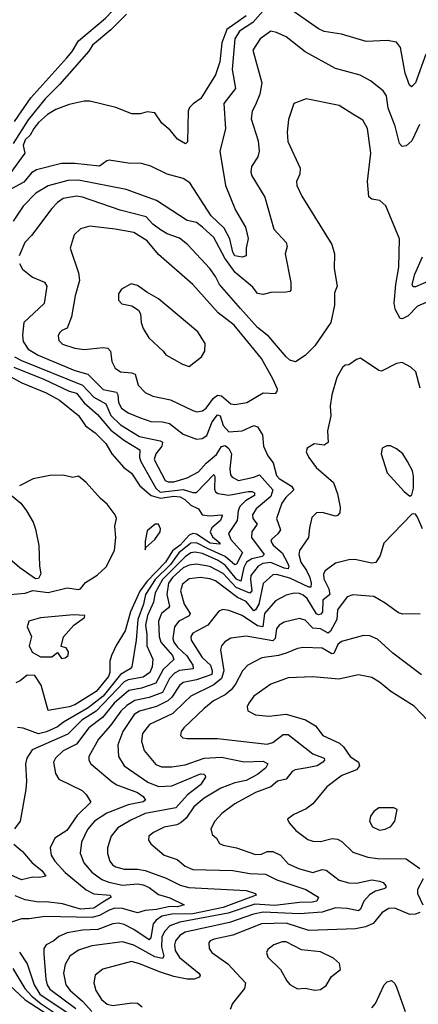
# Model space of a CAD drawing. Extents: x 1246169 to 1426871, y 660025 to 763458.
# Tile 59 of 256: x 1283246 to 1285339, y 687222 to 692396. Entities that reach past the tile are written whole.
import ezdxf

# ---------------------------------------------------------------- set-up
doc = ezdxf.new("R2010")
doc.units = 0

msp = doc.modelspace()

# ---------------------------------------------------------------- linework, layer by layer
at = {"layer": '0CON20XD'}
for points in [[(1283218.2, 691861.8), (1283305.2, 691985), (1283494, 692196), (1283521.4, 692228.6), (1283554.6, 692285.4), (1283696.8, 692403.2), (1283798.1, 692511.9), (1283815.8, 692544.2), (1283819.3, 692585), (1283765, 692642.9), (1283715, 692648.5), (1283689.3, 692669.3), (1283645, 692685.3), (1283588.7, 692728.7), (1283555, 692744.7), (1283538.5, 692741.5), (1283455, 692685.3), (1283435, 692684.7), (1283395, 692697.2), (1283301.8, 692795), (1283285, 692826), (1283270, 692890), (1283235, 692922)], [(1284435, 692415.9), (1284333, 692345), (1284307.2, 692275), (1284296.9, 692175), (1284274.2, 692105.8), (1284197.4, 691982.6), (1284156.1, 691953.9), (1284138.2, 691935), (1284130.3, 691915), (1284126.7, 691753.3), (1284116, 691744), (1284075, 691767.3), (1284035.5, 691815.5), (1283992.9, 691852.9), (1283955, 691906.9), (1283915, 691911.4), (1283878.3, 691901.7), (1283835, 691901.4), (1283750, 691935), (1283615, 691967.5), (1283585, 691967.1), (1283505, 691949.6), (1283435, 691923.3), (1283392.3, 691897.7), (1283345, 691856.2), (1283319.4, 691825), (1283301.3, 691788.7), (1283274.7, 691765), (1283263.9, 691735), (1283273.8, 691695), (1283195, 691586.1)], [(1284525, 692443.1), (1284469.5, 692380.5), (1284400.5, 692335), (1284375.2, 692295), (1284360.9, 692135), (1284378.4, 692035), (1284318.4, 691955), (1284326.9, 691823.1), (1284296.9, 691705), (1284325.9, 691525), (1284379.6, 691395), (1284430.8, 691305), (1284446.1, 691246.1), (1284434.3, 691195), (1284435.6, 691155), (1284415, 691147.5), (1284375, 691154.4), (1284365, 691173.8), (1284350, 691245), (1284320.3, 691300.3), (1284251.3, 691365), (1284139.4, 691539.4), (1284105, 691562.1), (1284021.2, 691585), (1283935, 691625.7), (1283885, 691640), (1283815, 691642.5), (1283715, 691657.1), (1283703.3, 691655), (1283665, 691627.1), (1283535, 691641), (1283465, 691640.8), (1283333.6, 691606.4), (1283308.5, 691591.5), (1283267.6, 691542.4), (1283198.8, 691505)], [(1283807.5, 692425), (1283725, 692343.5), (1283628.1, 692261.9), (1283608.8, 692231.2), (1283454.7, 692055), (1283380.1, 691979.9), (1283289.6, 691870.4), (1283211, 691745)], [(1285379.3, 692215), (1285325.2, 692065), (1285303.5, 692043.5), (1285292.2, 692052.2), (1285270, 692115), (1285245, 692250), (1285225, 692277.8), (1285175, 692286.4), (1285065, 692282.1), (1284935, 692319.6), (1284844.6, 692334.6), (1284815, 692348.1), (1284669, 692449)], [(1285345.3, 691845), (1285305, 691759.4), (1285275, 691733.3), (1285255, 691730), (1285240.4, 691745), (1285217, 691837), (1285180.9, 691930.9), (1285171.3, 691995), (1285155, 692022.9), (1285088, 692075), (1285033.8, 692105), (1284905, 692140), (1284745, 692227.5), (1284645, 692305.6), (1284595, 692329.4), (1284565, 692335.6), (1284508.1, 692295), (1284470.8, 692235), (1284516.9, 692065), (1284507.8, 692005), (1284485, 691949.4), (1284466.2, 691915), (1284462.3, 691875), (1284498.5, 691758.5), (1284504, 691705), (1284497.3, 691675), (1284463.3, 691625), (1284459.5, 691595), (1284465.6, 691575), (1284533.7, 691463.7), (1284580.6, 691295), (1284645.6, 691225), (1284650.6, 691205), (1284640.8, 691165), (1284669.2, 691015), (1284670, 690975), (1284665, 690967.5), (1284645.9, 690964.1), (1284565, 690962.5), (1284525, 690951.5), (1284495, 690956.5), (1284470.5, 690990.5), (1284376.8, 691066.8), (1284323.3, 691143.3), (1284265, 691250.9), (1284206.6, 691306.6), (1284175, 691330), (1284125, 691341.5), (1283965, 691446.6), (1283805, 691502.9), (1283555, 691553.5), (1283499.3, 691550.7), (1283395, 691522.7), (1283330.9, 691485), (1283265, 691415.5), (1283212.1, 691337.9)], [(1285379.5, 690910.5), (1285335, 690890.8), (1285285, 690840.4), (1285253.6, 690823.6), (1285243.8, 690825), (1285218.1, 690875), (1285213.2, 690906.8), (1285220.5, 691005), (1285236.2, 691095), (1285240, 691245), (1285167.9, 691417.9), (1285136.7, 691445), (1285095, 691452.5), (1285080, 691465), (1285072, 691545), (1285090, 691695), (1285071.5, 691825), (1285048.5, 691868.5), (1284995, 691900), (1284923.3, 691945), (1284750.3, 691979.7), (1284685, 691956), (1284657.9, 691872.1), (1284650, 691805), (1284654.5, 691755), (1284718.5, 691615), (1284716.9, 691585), (1284699.2, 691545), (1284700.8, 691525), (1284728, 691468), (1284885.6, 691215), (1284898.6, 691165), (1284897.7, 691087.7), (1284913.3, 690995), (1284898.8, 690961.2), (1284898.8, 690895), (1284880, 690805), (1284795, 690682), (1284745, 690632), (1284695, 690597.5), (1284665, 690607.5), (1284645, 690624.4), (1284555, 690731.5), (1284495, 690778.9), (1284405, 690877.9), (1284294.6, 691004.6), (1284275, 691046.8), (1284245, 691088.9), (1284127.1, 691215), (1284085, 691248.4), (1284020, 691270), (1283985, 691292), (1283945, 691321.1), (1283909.3, 691359.3), (1283774.4, 691394.4), (1283575, 691463.2), (1283545, 691468.6), (1283475, 691457.1), (1283444.4, 691435.6), (1283415, 691403.6), (1283308.5, 691261.5), (1283272.7, 691225), (1283243.8, 691155)], [(1284175.4, 690335.4), (1284205, 690341.2), (1284225, 690354.6), (1284263.2, 690406.8), (1284285, 690423.8), (1284305, 690418.8), (1284355, 690377.5), (1284375, 690373.8), (1284438.8, 690385), (1284525, 690435.7), (1284588.6, 690431.4), (1284598.1, 690441.9), (1284598.9, 690455), (1284575, 690508.6), (1284515, 690615.4), (1284371.4, 690791.4), (1284288.8, 690855), (1284155.2, 691005.2), (1283975, 691162.5), (1283915, 691234.5), (1283845, 691276.9), (1283747.5, 691295), (1283615, 691311.4), (1283565, 691297.5), (1283531.9, 691265), (1283510.8, 691195), (1283555.3, 691065.3), (1283560, 691025), (1283536.8, 690945), (1283517.5, 690835), (1283495.7, 690775), (1283466.8, 690763.2), (1283455, 690750), (1283448, 690735), (1283450.9, 690710.9), (1283471.5, 690691.5), (1283535, 690669.5), (1283585, 690663.1), (1283685, 690673.7), (1283709.3, 690669.3), (1283722.8, 690655), (1283730.3, 690600.3), (1283746.9, 690565), (1283776, 690546), (1283835, 690540), (1283852.8, 690532.8), (1283868.5, 690475), (1283905, 690436.9), (1283945, 690418.5), (1284037.6, 690397.6), (1284155, 690342.2), (1284175.4, 690335.4)], [(1283244.5, 691115), (1283261.1, 691085), (1283313.1, 691043.1), (1283375.9, 691015.9), (1283388.9, 690995), (1283374.1, 690905), (1283268.2, 690805), (1283261.1, 690738.9), (1283264.7, 690705), (1283291.3, 690665), (1283342.4, 690632.4), (1283535, 690553.4), (1283603.9, 690533.9), (1283683.5, 690453.5), (1283755, 690438.2), (1283761.9, 690425), (1283765.2, 690385), (1283781.4, 690355), (1283815, 690330.3), (1283875.8, 690305.8), (1283935, 690284.1), (1283995, 690283.3), (1284033.3, 690273.3), (1284105, 690218.4), (1284175, 690191.8), (1284204.1, 690195.9), (1284229.3, 690210.7), (1284257.4, 690282.6), (1284285, 690318.9), (1284299.2, 690315), (1284315, 690263.3), (1284345, 690230.3), (1284415, 690236.1), (1284475, 690263.6), (1284495, 690255.7), (1284521.5, 690215), (1284525.7, 690155), (1284549.2, 690105), (1284577.5, 690067.5), (1284595, 690000.5), (1284608.5, 689985), (1284673.2, 689945), (1284686.2, 689925), (1284643.4, 689885), (1284622.1, 689855), (1284593.9, 689775), (1284615.3, 689715), (1284601.8, 689695), (1284567.5, 689665), (1284564.7, 689655), (1284576.1, 689635), (1284624.2, 689594.2), (1284651.4, 689541.4), (1284658.9, 689525), (1284655, 689511.1), (1284635, 689513.3), (1284565, 689544), (1284522.4, 689537.6), (1284498.7, 689525), (1284460.3, 689475), (1284457.2, 689455), (1284465.8, 689395), (1284455, 689382), (1284383, 689413), (1284315, 689485.4), (1284245, 689522.9), (1284175, 689535.2), (1284135, 689530.4), (1284105, 689515.3), (1284048.2, 689465), (1284027.7, 689435), (1284018.3, 689375), (1284032.8, 689315), (1284028.2, 689305), (1283990.2, 689275), (1283974.1, 689235), (1283979, 689155), (1283987.5, 689125), (1284047.6, 689055), (1284055.5, 689034.5), (1283999, 688981), (1283960.2, 688909.8), (1283885.8, 688884.2), (1283819, 688871), (1283742.1, 688805), (1283680.7, 688729.3), (1283608.3, 688675), (1283545, 688589.5), (1283475, 688554.1), (1283433.6, 688515), (1283423.8, 688495), (1283433.3, 688435), (1283451.4, 688405), (1283574.3, 688345), (1283594.3, 688325), (1283618.8, 688285), (1283547.5, 688215), (1283493.2, 688135), (1283430, 688095), (1283405.4, 688045), (1283411.8, 688005), (1283430, 687975), (1283483.9, 687915), (1283595, 687823.1), (1283635, 687802.3), (1283720.8, 687795), (1283725.5, 687785), (1283681.7, 687758.3), (1283635, 687728), (1283565, 687722), (1283470.6, 687750.6), (1283385, 687760.8), (1283345, 687758.9), (1283275, 687771.2), (1283223, 687793)], [(1285405, 691026.8), (1285325, 690991.6), (1285312.1, 690992.1), (1285307.2, 691005), (1285321.7, 691058.3), (1285360.6, 691149.4)], [(1284135, 690574), (1284200, 690625), (1284218, 690655), (1284219.2, 690695), (1284181.4, 690755), (1283975, 690930), (1283913.4, 690963.4), (1283865, 690998.8), (1283831.7, 691008.3), (1283780.5, 690979.5), (1283764, 690955), (1283765, 690922.5), (1283782.3, 690902.3), (1283835, 690892.5), (1283869.1, 690869.1), (1283879.7, 690849.7), (1283884.3, 690805), (1283895, 690772.5), (1283924, 690725), (1284000, 690655), (1284014, 690635), (1284100, 690585), (1284135, 690574)], [(1283062.1, 690592.1), (1283257.9, 690487.9), (1283384.3, 690435), (1283455, 690396), (1283555, 690315.5), (1283592, 690262), (1283643.1, 690225), (1283698.5, 690168.5), (1283730, 690115), (1283792.6, 690042.6), (1283833.2, 690013.2), (1283877.1, 689947.1), (1283935.8, 689895.8), (1283985, 689881.8), (1284055, 689893.1), (1284088, 689888), (1284113.9, 689873.9), (1284145, 689844.2), (1284184.5, 689825), (1284203.9, 689793.9), (1284245, 689788.6), (1284305, 689794), (1284309.5, 689789.5), (1284300.4, 689765), (1284255.3, 689725), (1284246.3, 689705), (1284259.2, 689679.2), (1284297.9, 689645), (1284295, 689639.2), (1284246.2, 689645), (1284175, 689692.6), (1284155, 689695.7), (1284135, 689686.7), (1284087.9, 689635), (1284049, 689605), (1284011.9, 689545), (1283914.6, 689445.4), (1283877.6, 689392.4), (1283827.4, 689285), (1283800.3, 689185), (1283752.1, 689107.9), (1283728.5, 689055), (1283720, 689025), (1283718.9, 688965), (1283713, 688945), (1283647.5, 688865), (1283535, 688795.9), (1283505, 688784.7), (1283396.2, 688766.2), (1283359.5, 688899.5), (1283325, 688950), (1283285, 688952.5), (1283248.3, 688921.7), (1283225, 688911.2)], [(1285349.3, 690459.3), (1285325.4, 690545.4), (1285299.8, 690569.8), (1285255, 690594.2), (1285225, 690590), (1285145, 690548.8), (1285131.7, 690551.7), (1285035, 690616.9), (1285015, 690610.4), (1284975, 690582.5), (1284955, 690580.8), (1284940.9, 690569.1), (1284910.9, 690515), (1284884.6, 690425), (1284876.5, 690365), (1284879.5, 690315), (1284862.5, 690235), (1284865.8, 690174.2), (1284845, 690160), (1284793.1, 690166.9), (1284755.8, 690144.2), (1284750, 690125), (1284763.5, 690095), (1284803.2, 690043.2), (1284894.6, 689964.6), (1284915.5, 689904.5), (1284929.1, 689835), (1284927.8, 689805), (1284915, 689790), (1284905, 689787.8), (1284835, 689807.1), (1284805, 689804.2), (1284780.2, 689779.8), (1284768.2, 689725), (1284762.3, 689675), (1284715, 689607.1), (1284711.1, 689585), (1284722.5, 689545), (1284752.2, 689502.2), (1284769.2, 689465), (1284777, 689435), (1284775.2, 689414.8), (1284765, 689413.5), (1284665, 689461.5), (1284595, 689480.2), (1284575, 689479.4), (1284525, 689433.5), (1284502, 689325), (1284485, 689295.2), (1284475, 689289.5), (1284435, 689338), (1284390.5, 689360.5), (1284275, 689446.9), (1284245, 689458.3), (1284195, 689465.5), (1284135, 689457.3), (1284101, 689429), (1284089.5, 689395), (1284110, 689325), (1284141.6, 689275), (1284136.2, 689263.8), (1284080.8, 689235), (1284059.3, 689205), (1284050, 689145), (1284056.2, 689125), (1284075, 689099.6), (1284122.9, 689052.9), (1284155.2, 689005), (1284157.3, 688985), (1284085, 688976), (1284058.3, 688961.7), (1284033.2, 688935), (1283995, 688859.8), (1283925, 688834.5), (1283851.2, 688818.8), (1283807.8, 688792.2), (1283777.6, 688762.4), (1283722.6, 688687.4), (1283658.9, 688615), (1283609.3, 688525), (1283609.2, 688505), (1283619.5, 688485), (1283731.1, 688391.1), (1283755.9, 688375.9), (1283865, 688334.7), (1283894.5, 688315), (1283907.1, 688295), (1283894.1, 688285.9), (1283815, 688270.2), (1283704.2, 688225.8), (1283639.1, 688185), (1283601.2, 688141.2), (1283570.7, 688075), (1283563, 688017), (1283583.4, 687965), (1283625, 687916.4), (1283677.6, 687877.6), (1283713.4, 687863.4), (1283785, 687849), (1283865, 687855.5), (1283895, 687850.4), (1283925, 687836.2), (1283975, 687799.7), (1284035, 687781.4), (1284110, 687745), (1284075, 687733.8), (1284035, 687736.3), (1283965, 687719.9), (1283904.5, 687715.5), (1283865, 687703.1), (1283785.4, 687725.4), (1283745, 687726.7), (1283715, 687717.7), (1283665, 687688.3), (1283625, 687677.7), (1283377.1, 687682.9), (1283295, 687670.8), (1283255, 687671.1), (1283197.6, 687652.4)], [(1283218.9, 690625), (1283255, 690605.2), (1283575, 690475.8), (1283635, 690413), (1283698, 690378), (1283725, 690316.2), (1283775, 690267.9), (1283875, 690206.3), (1283982.8, 690182.8), (1283995, 690175.5), (1283991.8, 690155), (1283961.6, 690115), (1283952, 690085), (1284010, 689975), (1284025, 689968), (1284055, 689967.5), (1284125, 689989.2), (1284185, 690019.3), (1284225.1, 690064.9), (1284279.5, 690110.5), (1284305.9, 690154.1), (1284325, 690157.8), (1284345, 690143.3), (1284358.9, 690115), (1284349.3, 690035), (1284353.1, 690005), (1284361.6, 689991.6), (1284395, 689975.3), (1284475, 689991.9), (1284505, 690003.9), (1284574.8, 689924.8), (1284565, 689891.1), (1284487.3, 689825), (1284467.7, 689795), (1284470.6, 689775), (1284492.5, 689745), (1284464.7, 689705), (1284463.6, 689675), (1284530.2, 689585), (1284520, 689575), (1284465, 689562.2), (1284436.3, 689545), (1284422.4, 689517.6), (1284407.7, 689445), (1284385, 689456.8), (1284325, 689529.5), (1284288.4, 689555), (1284205, 689591.2), (1284165, 689597.8), (1284144.8, 689595), (1284115, 689573.8), (1283995.1, 689455), (1283956.8, 689385), (1283948.5, 689335), (1283917.1, 689265), (1283907, 689215), (1283914.3, 689165), (1283913, 689105), (1283945.9, 689035), (1283941.7, 688995), (1283929.2, 688965), (1283895, 688940.4), (1283815, 688927.2), (1283795, 688917), (1283648, 688762), (1283572.3, 688715), (1283499.1, 688640.9), (1283310.7, 688559.3), (1283284, 688515), (1283276, 688485), (1283282.3, 688395), (1283278.5, 688351.5), (1283248.8, 688185), (1283219.2, 688145)], [(1283215, 690570.9), (1283375.7, 690505.7), (1283505, 690444.2), (1283545, 690433), (1283585, 690382.3), (1283655, 690320.8), (1283725, 690239.5), (1283797.1, 690185), (1283876.6, 690135), (1283875.5, 690095), (1283882, 690075), (1283960, 689935), (1283983.2, 689913.2), (1284105, 689927), (1284155, 689910.7), (1284175, 689911.6), (1284265, 690005.4), (1284270.4, 689995), (1284269.5, 689929.5), (1284274.8, 689914.8), (1284285.8, 689905.8), (1284345, 689897.9), (1284445, 689917), (1284466.3, 689916.3), (1284479.2, 689909.2), (1284478.8, 689895), (1284432.4, 689867.6), (1284402.5, 689837.5), (1284393, 689815), (1284387.3, 689765), (1284343.2, 689696.8), (1284354, 689665), (1284416.7, 689596.7), (1284385, 689534.7), (1284375, 689530.8), (1284325.5, 689575.4), (1284235, 689615.5)], [(1285295, 689892.5), (1285305, 689900), (1285314.2, 689935), (1285313.4, 689996.6), (1285307.9, 690025), (1285282.2, 690075), (1285257.5, 690115), (1285225, 690141.2), (1285193.6, 690156.4), (1285173.6, 690156.4), (1285150, 690145), (1285143.8, 690115), (1285176, 690015), (1285265, 689916.2), (1285295, 689892.5)], [(1283194.2, 689375.8), (1283275, 689382.9), (1283315, 689396.7), (1283395, 689386.2), (1283495, 689411.2), (1283555, 689402.5), (1283566, 689405), (1283590.9, 689439.1), (1283653, 689477), (1283699.4, 689520.6), (1283743, 689607), (1283750, 689675), (1283745.8, 689735), (1283753.8, 689775), (1283746.7, 689795), (1283705, 689850.8), (1283670.2, 689880.2), (1283595, 689964), (1283555, 689996.7), (1283525, 689990), (1283475, 690002.5), (1283405, 690000), (1283315.9, 689984.1), (1283245, 689946.2)], [(1283202.5, 689895), (1283252.5, 689855), (1283282.5, 689815), (1283317.5, 689755), (1283329.3, 689719.3), (1283347, 689633), (1283350, 689525), (1283356.7, 689485), (1283345, 689460), (1283328.3, 689458.3), (1283247.5, 689515), (1283193, 689563)], [(1285361.4, 689721.4), (1285335, 689782.5), (1285325, 689797.5), (1285315, 689800), (1285305, 689797.5), (1285158.8, 689645), (1285139.1, 689580.9), (1285115.5, 689544.5), (1285095, 689540.9), (1285005, 689560), (1284975, 689558.1), (1284905, 689540), (1284850.4, 689499.6), (1284840.8, 689485), (1284842.3, 689457.7), (1284868.8, 689405), (1284874.3, 689375.7), (1284837.1, 689345), (1284836.1, 689285), (1284828.1, 689271.9), (1284815, 689269.2), (1284805, 689274.2), (1284755, 689354.8), (1284735, 689372.3), (1284715, 689380.2), (1284688.1, 689381.9), (1284645, 689371.6), (1284588.4, 689341.6), (1284531.7, 689275), (1284521.9, 689205), (1284495, 689211.5), (1284415, 689265.2), (1284345, 689291.2), (1284313.2, 689296.8), (1284291.7, 689288.3), (1284233.8, 689215), (1284155, 689171.5), (1284144.6, 689155), (1284146.2, 689135), (1284203.8, 689045), (1284247.4, 689005), (1284256.9, 688975), (1284254.5, 688955.5), (1284175, 688927.1), (1284105, 688914), (1284085, 688898.1), (1284044.1, 688835.9), (1284023.9, 688816.1), (1283963.5, 688786.5), (1283875, 688763.3), (1283846.8, 688745), (1283788.2, 688655), (1283760.9, 688585), (1283765.5, 688524.5), (1283794.8, 688474.8), (1283919.1, 688389.1), (1283975, 688366.7), (1284045, 688369.8), (1284195, 688432.5), (1284212.1, 688432.1), (1284220.5, 688425), (1284222.5, 688415), (1284195.3, 688375), (1284126.6, 688323.4), (1284065, 688253.7), (1283905.5, 688224.5), (1283829.6, 688190.4), (1283761.2, 688148.8), (1283725.5, 688105), (1283706.2, 688045), (1283706.8, 688015), (1283719.3, 687975), (1283733.8, 687955), (1283750, 687945), (1283795, 687931.5), (1283865, 687932.6), (1283904.5, 687924.5), (1284015, 687885.8), (1284088.1, 687848.1), (1284133.4, 687836.6), (1284435, 687820.2), (1284484.2, 687805), (1284487.5, 687795), (1284315, 687730.1), (1284155, 687698), (1284044.5, 687695.5), (1283993.2, 687685), (1283962.4, 687665), (1283946.1, 687645), (1283935, 687572.5), (1283925, 687560.4), (1283845, 687616), (1283795, 687641.3), (1283765, 687648.3), (1283735, 687644.8), (1283656, 687615), (1283575, 687611), (1283495, 687597.4), (1283451.8, 687578.3), (1283424.7, 687555.3), (1283384.4, 687535), (1283373.1, 687515), (1283373.1, 687485), (1283382.4, 687355), (1283390.7, 687325), (1283405, 687302.6), (1283540.4, 687200.4)], [(1283905, 689610), (1283908.3, 689621.7), (1283955, 689664), (1283983.8, 689705), (1283985, 689720), (1283975, 689745.7), (1283957.5, 689745), (1283915, 689710), (1283904, 689655), (1283905, 689610)], [(1284235, 689615.5), (1284175, 689646.3), (1284145, 689644.9), (1284082.4, 689595), (1284037, 689533), (1283957.3, 689455), (1283907.3, 689375), (1283896.6, 689325), (1283865.9, 689245), (1283857.4, 689135), (1283834.3, 688995.7), (1283825.5, 688984.5), (1283774.5, 688955.5), (1283685, 688842), (1283605, 688779.5), (1283476.1, 688703.9), (1283445, 688679.8), (1283386.9, 688653.1), (1283344.1, 688644.1), (1283265, 688673.3), (1283235, 688676.3)], [(1285348.3, 689271.7), (1285316.1, 689273.9), (1285257.7, 689272.3), (1285235, 689278.5), (1285165, 689330.5), (1285105, 689365.5), (1284995, 689374.5), (1284965, 689363.1), (1284914.7, 689295), (1284911.2, 689245), (1284877.3, 689182.7), (1284865, 689173), (1284825, 689195.5), (1284785, 689199.1), (1284745, 689240.4), (1284715, 689249.2), (1284635, 689230.7), (1284608.2, 689215), (1284593.8, 689195), (1284588.3, 689145), (1284575, 689132.1), (1284435, 689155.8), (1284354.7, 689145.3), (1284323.5, 689126.5), (1284306.5, 689105), (1284299.6, 689085), (1284318.6, 688975), (1284306.5, 688933.5), (1284265, 688900.8), (1284145, 688840.8), (1284110.6, 688809.4), (1284050.3, 688749.7), (1283928, 688692), (1283890, 688645), (1283885.3, 688605), (1283899.6, 688555), (1283961.5, 688481.5), (1283990.2, 688470.2), (1284045, 688470.6), (1284115, 688481.1), (1284215, 688515.6), (1284305, 688521.2), (1284425, 688495.6), (1284525, 688499.5), (1284548.2, 688485), (1284539.3, 688465), (1284495, 688428.9), (1284435, 688398.9), (1284375, 688386.2), (1284301.7, 688358.3), (1284213.8, 688305), (1284160.9, 688259.1), (1284120.3, 688199.7), (1284093.3, 688176.7), (1284071.2, 688165), (1284005, 688152.9), (1283948.8, 688125), (1283924, 688105), (1283922, 688085), (1283934, 688065), (1284005.3, 688005.3), (1284073.4, 687983.4), (1284115, 687947.5), (1284155, 687930.4), (1284365, 687924.7), (1284455, 687909.2), (1284535.9, 687905.9), (1284595.8, 687875.8), (1284748.9, 687825), (1284815.6, 687785.6), (1284806.4, 687765), (1284781.9, 687758.1), (1284715, 687757.3), (1284585, 687740.6), (1284480.8, 687749.2), (1284341.5, 687701.5), (1284086, 687654), (1284035, 687634.8), (1284005.6, 687604.4), (1283992.2, 687575), (1283990.5, 687525), (1284003.1, 687475), (1283996.7, 687463.3), (1283955, 687471.1), (1283845, 687532.6), (1283785, 687550.5), (1283625, 687529.7), (1283555, 687506.9), (1283508.8, 687475), (1283485, 687430.8), (1283475.3, 687385), (1283488.1, 687325), (1283510.3, 687295), (1283575, 687239.3), (1283625, 687184.4)], [(1283465, 689040), (1283485, 689042.5), (1283500, 689055), (1283502.5, 689075), (1283490, 689095), (1283463, 689103), (1283476.4, 689153.6), (1283530, 689215), (1283586, 689255), (1283588.8, 689265), (1283528.4, 689268.4), (1283355, 689253.1), (1283293.3, 689235), (1283285.3, 689205), (1283308.2, 689155), (1283296.2, 689106.2), (1283311.7, 689071.7), (1283355, 689047.5), (1283415, 689047.5), (1283445, 689070), (1283465, 689040)], [(1285355, 688953.5), (1285205, 689066.5), (1285125, 689141.1), (1285085, 689157.5), (1285050.7, 689159.3), (1284935, 689127.9), (1284916.7, 689113.3), (1284894.7, 689065.3), (1284885, 689064.2), (1284835, 689093.2), (1284735, 689096.2), (1284705, 689092.1), (1284645, 689066.6), (1284605, 689054.2), (1284518, 689042), (1284443.3, 689005), (1284415.2, 688974.8), (1284378.8, 688905), (1284355.7, 688874.3), (1284325, 688848.6), (1284263.6, 688816.4), (1284215, 688777.1), (1284108, 688675), (1284093.8, 688655), (1284090, 688635), (1284102.5, 688622.5), (1284125, 688618.6), (1284285, 688618.2), (1284545, 688589.4), (1284575, 688597.2), (1284630.3, 688639.7), (1284655, 688640.3), (1284785, 688538.6), (1284844.2, 688515), (1284845.7, 688505), (1284837.5, 688495), (1284808, 688475), (1284755, 688464.5), (1284692.7, 688455), (1284677.2, 688445), (1284645, 688405.8), (1284599.2, 688395), (1284564.3, 688365.7), (1284485, 688335.4), (1284375, 688275.4), (1284307.8, 688225), (1284271.1, 688185), (1284250.5, 688145), (1284256.7, 688115), (1284280, 688095), (1284295, 688068), (1284315, 688058.9), (1284385, 688043.8), (1284485, 688008.9), (1284515, 688011.4), (1284545.2, 688024.8), (1284575, 688025.2), (1284614.6, 688005), (1284655, 687960.9), (1284715, 687934.7), (1284784.6, 687915.4), (1284835, 687930), (1284855, 687927.7), (1284923.9, 687873.9), (1284975, 687860.5), (1285015, 687859.2), (1285095, 687876), (1285135, 687869.4), (1285155, 687862), (1285168, 687845), (1285168, 687835), (1285158.8, 687828.8), (1285115, 687817.5), (1285083.3, 687796.7), (1285052.2, 687765), (1285035, 687722.5), (1285025, 687712.7), (1284966, 687726), (1284905, 687728.4), (1284835, 687706.4), (1284715, 687697.7), (1284525, 687706.3), (1284474.5, 687695.5), (1284348.5, 687651.5), (1284115, 687601), (1284086, 687584), (1284064.3, 687555.7), (1284058.7, 687535), (1284061.9, 687505), (1284085, 687467.5), (1284186.5, 687385), (1284192.9, 687375), (1284190, 687365), (1284162.5, 687355), (1284125, 687353.8), (1284055, 687367.7), (1283985, 687390.8), (1283875, 687435.7), (1283833.4, 687446.6), (1283682.4, 687407.6), (1283642.9, 687375), (1283635.7, 687335), (1283645.5, 687295), (1283675, 687247.3), (1283705, 687222.5), (1283735, 687215.3), (1283835, 687230.3), (1283865, 687227.8), (1283889.7, 687209.7)], [(1285386.7, 688715), (1285318, 688788), (1285195, 688865.6), (1285134.7, 688914.7), (1285095, 688940), (1285025, 688953.3), (1284921.3, 688931.3), (1284785, 688943.5), (1284655, 688937.2), (1284565, 688904.4), (1284475, 688841.4), (1284449.4, 688805), (1284440, 688785), (1284444, 688765), (1284485, 688743.3), (1284555, 688735.4), (1284645.9, 688745.9), (1284746.5, 688716.5), (1284799.2, 688685), (1284837.5, 688635), (1284925, 688593.6), (1284945.5, 688575), (1284980.6, 688525), (1285025.7, 688495), (1285030, 688475), (1285015.2, 688454.8), (1284937.5, 688425), (1284859.2, 688365), (1284785.8, 688275), (1284750, 688250), (1284685, 688220), (1284652.5, 688195), (1284660.8, 688175), (1284695.8, 688135), (1284758.9, 688088.9), (1284785, 688078.9), (1284825, 688078.2), (1284885.9, 688094.1), (1284915, 688090.7), (1284937.6, 688077.6), (1284995, 688021.5), (1285074.7, 687994.7), (1285125, 687988.8), (1285275, 687987.3), (1285346.7, 687935)], [(1285135, 688137.5), (1285165, 688142.5), (1285194.1, 688155.9), (1285216.7, 688185), (1285227.5, 688245), (1285210, 688255), (1285132.5, 688255), (1285105, 688236), (1285088.6, 688211.4), (1285082.5, 688185), (1285098, 688155), (1285135, 688137.5)], [(1283215, 688063.1), (1283261.4, 688025), (1283311.9, 687965), (1283361.8, 687925), (1283383.3, 687895), (1283351.2, 687888.8), (1283315, 687890.3), (1283255, 687876.9), (1283135, 687930.9)], [(1285365, 687880.8), (1285334.1, 687825), (1285335.4, 687805), (1285363.6, 687745)], [(1285346.7, 687705), (1285323.8, 687695), (1285295, 687693.9), (1285215, 687726.5), (1285185, 687726.2), (1285150, 687705), (1285102.5, 687647.5), (1285061.2, 687628.8), (1285009.2, 687619.2), (1284765, 687609.2), (1284645, 687647.7), (1284515, 687645.2), (1284365, 687585.2), (1284268, 687565), (1284245.8, 687555), (1284238.6, 687545), (1284240.8, 687515), (1284254.4, 687495), (1284338.5, 687435), (1284430.9, 687335), (1284426.2, 687305), (1284363.1, 687226.9), (1284351.4, 687195)], [(1284795, 687295.7), (1284825, 687300.8), (1284855, 687321.2), (1284882.4, 687367.6), (1284931.2, 687405), (1284925.8, 687435.8), (1284893.8, 687465), (1284825, 687497.9), (1284725, 687509.1), (1284645, 687550.4), (1284625, 687550.4), (1284580, 687535), (1284549.7, 687510.3), (1284541.4, 687495), (1284549.3, 687469.3), (1284616, 687405), (1284648, 687345), (1284665, 687326.2), (1284705, 687304.3), (1284745, 687306.9), (1284795, 687295.7)], [(1283245.5, 687495.5), (1283285.7, 687435.7), (1283321.1, 687325), (1283351.5, 687275), (1283515.4, 687165.4)], [(1283209.7, 687409.7), (1283272.7, 687305), (1283309, 687265), (1283358.3, 687225), (1283536.4, 687106.4)], [(1283165, 687348.4), (1283274.8, 687245), (1283507.7, 687095)], [(1285095, 687204.4), (1285113.6, 687226.4), (1285160, 687325), (1285175, 687340.4), (1285197.5, 687347.5), (1285215, 687332.2), (1285225, 687312.2), (1285270, 687185)]]:
    msp.add_lwpolyline(points, dxfattribs=at)

doc.saveas('drawing.dxf')
